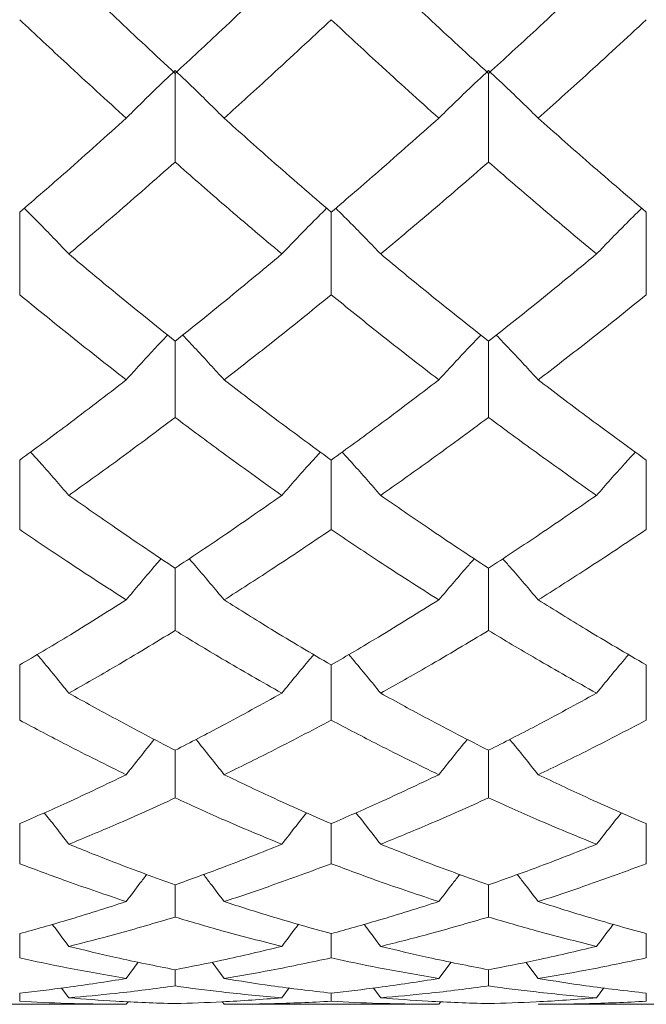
# Model space of a CAD drawing. Header units: inches. Extents: x 0.8 to 21, y 1.2 to 16.5.
# Tile 29 of 88: x 4.218 to 4.362, y 7.88 to 8.106. Entities that reach past the tile are written whole.
import ezdxf

# ---------------------------------------------------------------- set-up
doc = ezdxf.new("R2010")
doc.units = ezdxf.units.IN
doc.header["$MEASUREMENT"] = 0

msp = doc.modelspace()

# ---------------------------------------------------------------- linework, layer by layer
at = {"color": 7, "linetype": 'Continuous', "lineweight": 15}
for p, q in [((4.25373, 8.0936), (4.25373, 8.07326)), ((4.32565, 8.0936), (4.32565, 8.07326)), ((4.21807, 8.06175), (4.21807, 8.04281)), ((4.28955, 8.06175), (4.28955, 8.04281)), ((4.36186, 8.06175), (4.36186, 8.04281)), ((4.25373, 8.03214), (4.25373, 8.01468)), ((4.32565, 8.03214), (4.32565, 8.01468)), ((4.21807, 8.00489), (4.21807, 7.98897)), ((4.28955, 8.00489), (4.28955, 7.98897)), ((4.36186, 8.00489), (4.36186, 7.98897)), ((4.25373, 7.9801), (4.25373, 7.96579)), ((4.32565, 7.9801), (4.32565, 7.96579)), ((4.21807, 7.95789), (4.21807, 7.94524)), ((4.28955, 7.95789), (4.28955, 7.94524)), ((4.36186, 7.95789), (4.36186, 7.94524)), ((4.25373, 7.93832), (4.25373, 7.92739)), ((4.32565, 7.93832), (4.32565, 7.92739)), ((4.21807, 7.92149), (4.21807, 7.91231)), ((4.28955, 7.92149), (4.28955, 7.91231)), ((4.36186, 7.92149), (4.36186, 7.91231)), ((4.25373, 7.90745), (4.25373, 7.90006)), ((4.32565, 7.90745), (4.32565, 7.90006)), ((4.21807, 7.89626), (4.21807, 7.8907)), ((4.28955, 7.89626), (4.28955, 7.8907)), ((4.36186, 7.89626), (4.36186, 7.8907)), ((4.24251, 7.88596), (4.24529, 7.88973)), ((4.26499, 7.88596), (4.26222, 7.8897)), ((4.31425, 7.88596), (4.31707, 7.88973)), ((4.33705, 7.88596), (4.33425, 7.8897)), ((4.25373, 7.88797), (4.25373, 7.88425)), ((4.32565, 7.88797), (4.32565, 7.88425)), ((4.22934, 7.88153), (4.22769, 7.88378)), ((4.27823, 7.88153), (4.27991, 7.88381)), ((4.30091, 7.88153), (4.29924, 7.88377)), ((4.35044, 7.88153), (4.35214, 7.8838)), ((4.21807, 7.88261), (4.21807, 7.88074)), ((4.24251, 7.88005), (4.24295, 7.88065)), ((4.26499, 7.88005), (4.26457, 7.88062)), ((4.28955, 7.88261), (4.28955, 7.88074)), ((4.31425, 7.88005), (4.3147, 7.88065)), ((4.36186, 7.88261), (4.36186, 7.88074)), ((4.19346, 7.88005), (4.24251, 7.88005)), ((4.26499, 7.88005), (4.31425, 7.88005)), ((4.33705, 7.88005), (4.38666, 7.88005))]:
    msp.add_line(p, q, dxfattribs=at)
for points, knots in [([(4.25373, 8.0936), (4.24919, 8.09783), (4.24106, 8.1054), (4.23293, 8.1132), (4.22934, 8.11664)], [0, 0, 0, 0, 0.559555, 1, 1, 1, 1]), ([(4.27823, 8.11664), (4.27364, 8.11227), (4.26546, 8.10448), (4.25731, 8.09692), (4.25373, 8.0936)], [0, 0, 0, 0, 0.560736, 1, 1, 1, 1]), ([(4.32565, 8.0936), (4.32102, 8.09783), (4.31277, 8.1054), (4.30453, 8.11321), (4.30091, 8.11664)], [0, 0, 0, 0, 0.560356, 1, 1, 1, 1]), ([(4.35044, 8.11664), (4.34581, 8.11227), (4.33754, 8.10448), (4.32928, 8.09692), (4.32565, 8.0936)], [0, 0, 0, 0, 0.560157, 1, 1, 1, 1]), ([(4.24251, 8.08332), (4.23797, 8.08747), (4.22983, 8.09489), (4.22166, 8.10254), (4.21807, 8.10591)], [0, 0, 0, 0, 0.5592153, 1, 1, 1, 1]), ([(4.28955, 8.10591), (4.28496, 8.10163), (4.27676, 8.09399), (4.26858, 8.08658), (4.26499, 8.08332)], [0, 0, 0, 0, 0.560645, 1, 1, 1, 1]), ([(4.31425, 8.08332), (4.30963, 8.08747), (4.30139, 8.09488), (4.29317, 8.10254), (4.28955, 8.10591)], [0, 0, 0, 0, 0.560447, 1, 1, 1, 1]), ([(4.36186, 8.10591), (4.35723, 8.10163), (4.34896, 8.09398), (4.34069, 8.08658), (4.33705, 8.08332)], [0, 0, 0, 0, 0.560066, 1, 1, 1, 1]), ([(4.24251, 8.08332), (4.24357, 8.08437), (4.24567, 8.08648), (4.24939, 8.09013), (4.2521, 8.09271), (4.25373, 8.09426)], [0, 0, 0, 0, 0.285861, 0.571724, 1, 1, 1, 1]), ([(4.26499, 8.08332), (4.26393, 8.08437), (4.26182, 8.08647), (4.25808, 8.09012), (4.25536, 8.09271), (4.25373, 8.09426)], [0, 0, 0, 0, 0.285509, 0.571018, 1, 1, 1, 1]), ([(4.31425, 8.08332), (4.31531, 8.08437), (4.31744, 8.08646), (4.32122, 8.09011), (4.32398, 8.0927), (4.32565, 8.09426)], [0, 0, 0, 0, 0.2842111, 0.5684222, 1, 1, 1, 1]), ([(4.33705, 8.08332), (4.33599, 8.08437), (4.33386, 8.08646), (4.33007, 8.09011), (4.32731, 8.0927), (4.32565, 8.09426)], [0, 0, 0, 0, 0.284098, 0.568196, 1, 1, 1, 1]), ([(4.24251, 8.08332), (4.23797, 8.07923), (4.22983, 8.0719), (4.22166, 8.06485), (4.21807, 8.06175)], [0, 0, 0, 0, 0.559215, 1, 1, 1, 1]), ([(4.28955, 8.06175), (4.28496, 8.06571), (4.27676, 8.07277), (4.26858, 8.0801), (4.26499, 8.08332)], [0, 0, 0, 0, 0.560645, 1, 1, 1, 1]), ([(4.31425, 8.08332), (4.30963, 8.07923), (4.30139, 8.07191), (4.29317, 8.06485), (4.28955, 8.06175)], [0, 0, 0, 0, 0.560447, 1, 1, 1, 1]), ([(4.36186, 8.06175), (4.35723, 8.0657), (4.34896, 8.07277), (4.34069, 8.0801), (4.33705, 8.08332)], [0, 0, 0, 0, 0.560066, 1, 1, 1, 1]), ([(4.25373, 8.07326), (4.24919, 8.06926), (4.24106, 8.06209), (4.23293, 8.0552), (4.22934, 8.05217)], [0, 0, 0, 0, 0.559555, 1, 1, 1, 1]), ([(4.27823, 8.05217), (4.27364, 8.05603), (4.26546, 8.06293), (4.25731, 8.07011), (4.25373, 8.07326)], [0, 0, 0, 0, 0.560736, 1, 1, 1, 1]), ([(4.32565, 8.07326), (4.32102, 8.06925), (4.31277, 8.0621), (4.30453, 8.0552), (4.30091, 8.05217)], [0, 0, 0, 0, 0.560356, 1, 1, 1, 1]), ([(4.35044, 8.05217), (4.34581, 8.05603), (4.33754, 8.06294), (4.32928, 8.07011), (4.32565, 8.07326)], [0, 0, 0, 0, 0.560157, 1, 1, 1, 1]), ([(4.22934, 8.05217), (4.22829, 8.05327), (4.22618, 8.05549), (4.22278, 8.059), (4.22041, 8.06137), (4.21912, 8.06266)], [0, 0, 0, 0, 0.3143553, 0.6287106, 1, 1, 1, 1]), ([(4.27823, 8.05217), (4.27928, 8.05327), (4.2814, 8.05549), (4.28482, 8.05899), (4.2872, 8.06137), (4.2885, 8.06266)], [0, 0, 0, 0, 0.3137926, 0.6275854, 1, 1, 1, 1]), ([(4.30091, 8.05217), (4.29985, 8.05327), (4.29773, 8.05548), (4.2943, 8.05899), (4.29191, 8.06137), (4.29061, 8.06266)], [0, 0, 0, 0, 0.313578, 0.627156, 1, 1, 1, 1]), ([(4.35044, 8.05217), (4.35151, 8.05327), (4.35363, 8.05548), (4.35708, 8.05898), (4.35949, 8.06136), (4.3608, 8.06266)], [0, 0, 0, 0, 0.312867, 0.625733, 1, 1, 1, 1]), ([(4.25373, 8.03214), (4.24919, 8.0358), (4.24106, 8.04235), (4.23293, 8.04916), (4.22934, 8.05217)], [0, 0, 0, 0, 0.559555, 1, 1, 1, 1]), ([(4.27823, 8.05217), (4.27364, 8.04835), (4.26546, 8.04155), (4.25731, 8.03501), (4.25373, 8.03214)], [0, 0, 0, 0, 0.560736, 1, 1, 1, 1]), ([(4.32565, 8.03214), (4.32102, 8.0358), (4.31277, 8.04235), (4.30453, 8.04917), (4.30091, 8.05217)], [0, 0, 0, 0, 0.560356, 1, 1, 1, 1]), ([(4.35044, 8.05217), (4.34581, 8.04835), (4.33754, 8.04155), (4.32928, 8.03501), (4.32565, 8.03214)], [0, 0, 0, 0, 0.560157, 1, 1, 1, 1]), ([(4.24251, 8.02329), (4.23797, 8.02686), (4.22983, 8.03324), (4.22166, 8.03988), (4.21807, 8.04281)], [0, 0, 0, 0, 0.559215, 1, 1, 1, 1]), ([(4.28955, 8.04281), (4.28496, 8.03909), (4.27676, 8.03246), (4.26858, 8.02609), (4.26499, 8.02329)], [0, 0, 0, 0, 0.560645, 1, 1, 1, 1]), ([(4.31425, 8.02329), (4.30963, 8.02686), (4.30139, 8.03323), (4.29317, 8.03989), (4.28955, 8.04281)], [0, 0, 0, 0, 0.560447, 1, 1, 1, 1]), ([(4.36186, 8.04281), (4.35723, 8.03909), (4.34896, 8.03245), (4.34069, 8.02609), (4.33705, 8.02329)], [0, 0, 0, 0, 0.560066, 1, 1, 1, 1]), ([(4.24251, 8.02329), (4.24357, 8.02445), (4.24567, 8.02679), (4.24882, 8.03022), (4.25094, 8.03246), (4.25198, 8.03356)], [0, 0, 0, 0, 0.338089, 0.676179, 1, 1, 1, 1]), ([(4.26499, 8.02329), (4.26393, 8.02445), (4.26182, 8.02678), (4.25866, 8.03021), (4.25653, 8.03245), (4.25549, 8.03356)], [0, 0, 0, 0, 0.33777, 0.675539, 1, 1, 1, 1]), ([(4.31425, 8.02329), (4.31531, 8.02445), (4.31744, 8.02677), (4.32064, 8.0302), (4.3228, 8.03245), (4.32387, 8.03356)], [0, 0, 0, 0, 0.336144, 0.672288, 1, 1, 1, 1]), ([(4.33705, 8.02329), (4.33599, 8.02445), (4.33386, 8.02677), (4.33066, 8.03019), (4.3285, 8.03244), (4.32743, 8.03356)], [0, 0, 0, 0, 0.336105, 0.672211, 1, 1, 1, 1]), ([(4.24251, 8.02329), (4.23797, 8.01978), (4.22983, 8.0135), (4.22166, 8.00752), (4.21807, 8.00489)], [0, 0, 0, 0, 0.559215, 1, 1, 1, 1]), ([(4.28955, 8.00489), (4.28496, 8.00825), (4.27676, 8.01424), (4.26858, 8.02053), (4.26499, 8.02329)], [0, 0, 0, 0, 0.560645, 1, 1, 1, 1]), ([(4.31425, 8.02329), (4.30963, 8.01977), (4.30139, 8.01351), (4.29317, 8.00752), (4.28955, 8.00489)], [0, 0, 0, 0, 0.560447, 1, 1, 1, 1]), ([(4.36186, 8.00489), (4.35723, 8.00825), (4.34896, 8.01424), (4.34069, 8.02052), (4.33705, 8.02329)], [0, 0, 0, 0, 0.560066, 1, 1, 1, 1]), ([(4.25373, 8.01468), (4.24919, 8.01126), (4.24106, 8.00516), (4.23293, 7.99936), (4.22934, 7.9968)], [0, 0, 0, 0, 0.559555, 1, 1, 1, 1]), ([(4.27823, 7.9968), (4.27364, 8.00006), (4.26546, 8.00588), (4.25731, 8.01199), (4.25373, 8.01468)], [0, 0, 0, 0, 0.560736, 1, 1, 1, 1]), ([(4.32565, 8.01468), (4.32102, 8.01126), (4.31277, 8.00517), (4.30453, 7.99936), (4.30091, 7.9968)], [0, 0, 0, 0, 0.560356, 1, 1, 1, 1]), ([(4.35044, 7.9968), (4.34581, 8.00006), (4.33754, 8.00588), (4.32928, 8.01199), (4.32565, 8.01468)], [0, 0, 0, 0, 0.560157, 1, 1, 1, 1]), ([(4.22934, 7.9968), (4.22829, 7.99802), (4.22618, 8.00045), (4.22325, 8.00376), (4.22136, 8.00584), (4.22055, 8.00672)], [0, 0, 0, 0, 0.364935, 0.729871, 1, 1, 1, 1]), ([(4.27823, 7.9968), (4.27928, 7.99802), (4.2814, 8.00044), (4.28434, 8.00376), (4.28625, 8.00584), (4.28706, 8.00673)], [0, 0, 0, 0, 0.364172, 0.728343, 1, 1, 1, 1]), ([(4.30091, 7.9968), (4.29985, 7.99802), (4.29773, 8.00044), (4.29478, 8.00375), (4.29287, 8.00583), (4.29206, 8.00672)], [0, 0, 0, 0, 0.364034, 0.728068, 1, 1, 1, 1]), ([(4.35044, 7.9968), (4.35151, 7.99801), (4.35363, 8.00043), (4.3566, 8.00374), (4.35852, 8.00583), (4.35935, 8.00673)], [0, 0, 0, 0, 0.363108, 0.726215, 1, 1, 1, 1]), ([(4.25373, 7.9801), (4.24919, 7.98314), (4.24106, 7.98857), (4.23293, 7.99429), (4.22934, 7.9968)], [0, 0, 0, 0, 0.559555, 1, 1, 1, 1]), ([(4.27823, 7.9968), (4.27364, 7.99361), (4.26546, 7.9879), (4.25731, 7.98248), (4.25373, 7.9801)], [0, 0, 0, 0, 0.560736, 1, 1, 1, 1]), ([(4.32565, 7.9801), (4.32102, 7.98314), (4.31277, 7.98856), (4.30453, 7.99429), (4.30091, 7.9968)], [0, 0, 0, 0, 0.5603557, 1, 1, 1, 1]), ([(4.35044, 7.9968), (4.34581, 7.99361), (4.33754, 7.9879), (4.32928, 7.98249), (4.32565, 7.9801)], [0, 0, 0, 0, 0.560157, 1, 1, 1, 1]), ([(4.24251, 7.97282), (4.23797, 7.97575), (4.22983, 7.981), (4.22166, 7.98653), (4.21807, 7.98897)], [0, 0, 0, 0, 0.559215, 1, 1, 1, 1]), ([(4.28955, 7.98897), (4.28496, 7.98587), (4.27676, 7.98035), (4.26858, 7.97512), (4.26499, 7.97282)], [0, 0, 0, 0, 0.560645, 1, 1, 1, 1]), ([(4.31425, 7.97282), (4.30963, 7.97575), (4.30139, 7.98099), (4.29317, 7.98653), (4.28955, 7.98897)], [0, 0, 0, 0, 0.560447, 1, 1, 1, 1]), ([(4.36186, 7.98897), (4.35723, 7.98587), (4.34896, 7.98035), (4.34069, 7.97512), (4.33705, 7.97282)], [0, 0, 0, 0, 0.560066, 1, 1, 1, 1]), ([(4.24251, 7.97282), (4.24357, 7.97408), (4.24567, 7.97661), (4.24834, 7.97976), (4.24997, 7.98164), (4.25052, 7.98227)], [0, 0, 0, 0, 0.398645, 0.797291, 1, 1, 1, 1]), ([(4.26499, 7.97282), (4.26393, 7.97408), (4.26182, 7.9766), (4.25914, 7.97975), (4.25751, 7.98163), (4.25695, 7.98226)], [0, 0, 0, 0, 0.398409, 0.796819, 1, 1, 1, 1]), ([(4.31425, 7.97282), (4.31531, 7.97408), (4.31744, 7.97659), (4.32015, 7.97974), (4.32181, 7.98162), (4.32239, 7.98227)], [0, 0, 0, 0, 0.3963552, 0.7927105, 1, 1, 1, 1]), ([(4.33705, 7.97282), (4.33599, 7.97408), (4.33386, 7.97659), (4.33115, 7.97974), (4.32948, 7.98162), (4.32891, 7.98226)], [0, 0, 0, 0, 0.396459, 0.792918, 1, 1, 1, 1]), ([(4.24251, 7.97282), (4.23797, 7.96995), (4.22983, 7.96482), (4.22166, 7.96001), (4.21807, 7.95789)], [0, 0, 0, 0, 0.559215, 1, 1, 1, 1]), ([(4.28955, 7.95789), (4.28496, 7.96059), (4.27676, 7.96542), (4.26858, 7.97056), (4.26499, 7.97282)], [0, 0, 0, 0, 0.560645, 1, 1, 1, 1]), ([(4.31425, 7.97282), (4.30963, 7.96995), (4.30139, 7.96483), (4.29317, 7.96001), (4.28955, 7.95789)], [0, 0, 0, 0, 0.560447, 1, 1, 1, 1]), ([(4.36186, 7.95789), (4.35723, 7.96059), (4.34896, 7.96542), (4.34069, 7.97056), (4.33705, 7.97282)], [0, 0, 0, 0, 0.560066, 1, 1, 1, 1]), ([(4.25373, 7.96579), (4.24919, 7.96303), (4.24106, 7.95809), (4.23293, 7.95347), (4.22934, 7.95143)], [0, 0, 0, 0, 0.559555, 1, 1, 1, 1]), ([(4.27823, 7.95143), (4.27364, 7.95403), (4.26546, 7.95866), (4.25731, 7.96362), (4.25373, 7.96579)], [0, 0, 0, 0, 0.560736, 1, 1, 1, 1]), ([(4.32565, 7.96579), (4.32102, 7.96303), (4.31277, 7.95809), (4.30453, 7.95346), (4.30091, 7.95143)], [0, 0, 0, 0, 0.560356, 1, 1, 1, 1]), ([(4.35044, 7.95143), (4.34581, 7.95403), (4.33754, 7.95867), (4.32928, 7.96362), (4.32565, 7.96579)], [0, 0, 0, 0, 0.560157, 1, 1, 1, 1]), ([(4.22934, 7.95143), (4.22829, 7.95273), (4.22618, 7.95534), (4.22375, 7.95828), (4.22237, 7.95992), (4.22207, 7.96027)], [0, 0, 0, 0, 0.439559, 0.879117, 1, 1, 1, 1]), ([(4.27823, 7.95143), (4.27929, 7.95273), (4.2814, 7.95533), (4.28384, 7.95828), (4.28524, 7.95992), (4.28554, 7.96028)], [0, 0, 0, 0, 0.438414, 0.876828, 1, 1, 1, 1]), ([(4.30091, 7.95143), (4.29985, 7.95273), (4.29772, 7.95532), (4.29528, 7.95827), (4.29389, 7.95991), (4.29358, 7.96027)], [0, 0, 0, 0, 0.438459, 0.876918, 1, 1, 1, 1]), ([(4.35044, 7.95143), (4.35151, 7.95273), (4.35364, 7.95532), (4.35609, 7.95827), (4.3575, 7.95991), (4.35782, 7.96028)], [0, 0, 0, 0, 0.43714, 0.87428, 1, 1, 1, 1]), ([(4.25373, 7.93832), (4.24919, 7.94068), (4.24106, 7.9449), (4.23293, 7.94943), (4.22934, 7.95143)], [0, 0, 0, 0, 0.559555, 1, 1, 1, 1]), ([(4.27823, 7.95143), (4.27364, 7.9489), (4.26546, 7.94438), (4.25731, 7.94017), (4.25373, 7.93832)], [0, 0, 0, 0, 0.560736, 1, 1, 1, 1]), ([(4.32565, 7.93832), (4.32102, 7.94068), (4.31277, 7.9449), (4.30453, 7.94944), (4.30091, 7.95143)], [0, 0, 0, 0, 0.560356, 1, 1, 1, 1]), ([(4.35044, 7.95143), (4.34581, 7.9489), (4.33754, 7.94438), (4.32928, 7.94017), (4.32565, 7.93832)], [0, 0, 0, 0, 0.560157, 1, 1, 1, 1]), ([(4.24251, 7.93272), (4.23797, 7.93497), (4.22983, 7.93899), (4.22166, 7.94333), (4.21807, 7.94524)], [0, 0, 0, 0, 0.559215, 1, 1, 1, 1]), ([(4.28955, 7.94524), (4.28496, 7.94281), (4.27676, 7.93849), (4.26858, 7.93448), (4.26499, 7.93272)], [0, 0, 0, 0, 0.560645, 1, 1, 1, 1]), ([(4.31425, 7.93272), (4.30963, 7.93497), (4.30139, 7.93899), (4.29317, 7.94333), (4.28955, 7.94524)], [0, 0, 0, 0, 0.560447, 1, 1, 1, 1]), ([(4.36186, 7.94524), (4.35723, 7.94282), (4.34896, 7.93849), (4.34069, 7.93448), (4.33705, 7.93272)], [0, 0, 0, 0, 0.560066, 1, 1, 1, 1]), ([(4.24251, 7.93272), (4.24357, 7.93406), (4.24567, 7.93674), (4.24782, 7.93944), (4.24893, 7.9408), (4.24896, 7.94084)], [0, 0, 0, 0, 0.493453, 0.986907, 1, 1, 1, 1]), ([(4.26499, 7.93272), (4.26393, 7.93406), (4.26182, 7.93673), (4.25966, 7.93943), (4.25855, 7.94079), (4.25852, 7.94082)], [0, 0, 0, 0, 0.493448, 0.986896, 1, 1, 1, 1]), ([(4.31425, 7.93272), (4.31531, 7.93405), (4.31744, 7.93672), (4.31962, 7.93942), (4.32076, 7.94078), (4.3208, 7.94083)], [0, 0, 0, 0, 0.490618, 0.981236, 1, 1, 1, 1]), ([(4.33705, 7.93272), (4.33599, 7.93405), (4.33386, 7.93671), (4.33168, 7.93941), (4.33054, 7.94077), (4.33051, 7.94082)], [0, 0, 0, 0, 0.491066, 0.982132, 1, 1, 1, 1]), ([(4.24251, 7.93272), (4.23797, 7.93053), (4.22983, 7.92663), (4.22166, 7.92306), (4.21807, 7.92149)], [0, 0, 0, 0, 0.559215, 1, 1, 1, 1]), ([(4.28955, 7.92149), (4.28496, 7.9235), (4.27676, 7.92708), (4.26858, 7.931), (4.26499, 7.93272)], [0, 0, 0, 0, 0.560645, 1, 1, 1, 1]), ([(4.31425, 7.93272), (4.30963, 7.93053), (4.30139, 7.92664), (4.29317, 7.92306), (4.28955, 7.92149)], [0, 0, 0, 0, 0.560447, 1, 1, 1, 1]), ([(4.36186, 7.92149), (4.35723, 7.9235), (4.34896, 7.92708), (4.34069, 7.931), (4.33705, 7.93272)], [0, 0, 0, 0, 0.560066, 1, 1, 1, 1]), ([(4.25373, 7.92739), (4.24919, 7.92531), (4.24106, 7.92161), (4.23293, 7.91824), (4.22934, 7.91676)], [0, 0, 0, 0, 0.5595554, 1, 1, 1, 1]), ([(4.27823, 7.91676), (4.27364, 7.91865), (4.26546, 7.92204), (4.25731, 7.92575), (4.25373, 7.92739)], [0, 0, 0, 0, 0.560736, 1, 1, 1, 1]), ([(4.32565, 7.92739), (4.32102, 7.92531), (4.31277, 7.92162), (4.30453, 7.91824), (4.30091, 7.91676)], [0, 0, 0, 0, 0.560356, 1, 1, 1, 1]), ([(4.35044, 7.91676), (4.34581, 7.91865), (4.33754, 7.92204), (4.32928, 7.92575), (4.32565, 7.92739)], [0, 0, 0, 0, 0.560157, 1, 1, 1, 1]), ([(4.22934, 7.91676), (4.22829, 7.91813), (4.22643, 7.92055), (4.22453, 7.92295), (4.22371, 7.92399)], [0, 0, 0, 0, 0.565748, 1, 1, 1, 1]), ([(4.27823, 7.91676), (4.27928, 7.91813), (4.28116, 7.92055), (4.28307, 7.92296), (4.2839, 7.924)], [0, 0, 0, 0, 0.5637341, 1, 1, 1, 1]), ([(4.30091, 7.91676), (4.29985, 7.91812), (4.29797, 7.92054), (4.29606, 7.92294), (4.29523, 7.92399)], [0, 0, 0, 0, 0.5642837, 1, 1, 1, 1]), ([(4.35044, 7.91676), (4.3515, 7.91812), (4.3534, 7.92055), (4.35532, 7.92295), (4.35616, 7.924)], [0, 0, 0, 0, 0.562095, 1, 1, 1, 1]), ([(4.25373, 7.90745), (4.24919, 7.9091), (4.24106, 7.91204), (4.23293, 7.91532), (4.22934, 7.91676)], [0, 0, 0, 0, 0.559555, 1, 1, 1, 1]), ([(4.27823, 7.91676), (4.27364, 7.91493), (4.26546, 7.91167), (4.25731, 7.90874), (4.25373, 7.90745)], [0, 0, 0, 0, 0.560736, 1, 1, 1, 1]), ([(4.32565, 7.90745), (4.32102, 7.9091), (4.31277, 7.91204), (4.30453, 7.91532), (4.30091, 7.91676)], [0, 0, 0, 0, 0.560356, 1, 1, 1, 1]), ([(4.35044, 7.91676), (4.34581, 7.91493), (4.33754, 7.91167), (4.32928, 7.90874), (4.32565, 7.90745)], [0, 0, 0, 0, 0.560157, 1, 1, 1, 1]), ([(4.24251, 7.90361), (4.23797, 7.90515), (4.22983, 7.90789), (4.22166, 7.91095), (4.21807, 7.91231)], [0, 0, 0, 0, 0.559215, 1, 1, 1, 1]), ([(4.28955, 7.91231), (4.28496, 7.91059), (4.27676, 7.90754), (4.26858, 7.90481), (4.26499, 7.90361)], [0, 0, 0, 0, 0.560645, 1, 1, 1, 1]), ([(4.31425, 7.90361), (4.30963, 7.90515), (4.30139, 7.90788), (4.29317, 7.91096), (4.28955, 7.91231)], [0, 0, 0, 0, 0.560447, 1, 1, 1, 1]), ([(4.36186, 7.91231), (4.35723, 7.91059), (4.34896, 7.90754), (4.34069, 7.90481), (4.33705, 7.90361)], [0, 0, 0, 0, 0.560066, 1, 1, 1, 1]), ([(4.24251, 7.90361), (4.24356, 7.90501), (4.24513, 7.9071), (4.24672, 7.90917), (4.24725, 7.90985)], [0, 0, 0, 0, 0.670082, 1, 1, 1, 1]), ([(4.26499, 7.90361), (4.26393, 7.90501), (4.26236, 7.90709), (4.26077, 7.90915), (4.26024, 7.90983)], [0, 0, 0, 0, 0.670901, 1, 1, 1, 1]), ([(4.31425, 7.90361), (4.31531, 7.905), (4.3169, 7.90709), (4.31852, 7.90916), (4.31906, 7.90985)], [0, 0, 0, 0, 0.666219, 1, 1, 1, 1]), ([(4.33705, 7.90361), (4.33599, 7.905), (4.3344, 7.90708), (4.33279, 7.90914), (4.33225, 7.90983)], [0, 0, 0, 0, 0.667719, 1, 1, 1, 1]), ([(4.24251, 7.90361), (4.23797, 7.90215), (4.22983, 7.89954), (4.22166, 7.89726), (4.21807, 7.89626)], [0, 0, 0, 0, 0.559215, 1, 1, 1, 1]), ([(4.28955, 7.89626), (4.28496, 7.89754), (4.27676, 7.89983), (4.26858, 7.90246), (4.26499, 7.90361)], [0, 0, 0, 0, 0.560645, 1, 1, 1, 1]), ([(4.31425, 7.90361), (4.30963, 7.90215), (4.30139, 7.89954), (4.29317, 7.89726), (4.28955, 7.89626)], [0, 0, 0, 0, 0.560447, 1, 1, 1, 1]), ([(4.36186, 7.89626), (4.35723, 7.89754), (4.34896, 7.89983), (4.34069, 7.90246), (4.33705, 7.90361)], [0, 0, 0, 0, 0.560066, 1, 1, 1, 1]), ([(4.25373, 7.90006), (4.24919, 7.89871), (4.24106, 7.89631), (4.23293, 7.89424), (4.22934, 7.89333)], [0, 0, 0, 0, 0.559555, 1, 1, 1, 1]), ([(4.27823, 7.89333), (4.27364, 7.8945), (4.26546, 7.89658), (4.25731, 7.899), (4.25373, 7.90006)], [0, 0, 0, 0, 0.560736, 1, 1, 1, 1]), ([(4.32565, 7.90006), (4.32102, 7.89871), (4.31277, 7.89631), (4.30453, 7.89424), (4.30091, 7.89333)], [0, 0, 0, 0, 0.560356, 1, 1, 1, 1]), ([(4.35044, 7.89333), (4.34581, 7.8945), (4.33754, 7.89658), (4.32928, 7.899), (4.32565, 7.90006)], [0, 0, 0, 0, 0.560157, 1, 1, 1, 1]), ([(4.22934, 7.89333), (4.22829, 7.89475), (4.22703, 7.89644), (4.22576, 7.89812), (4.22555, 7.89839)], [0, 0, 0, 0, 0.837188, 1, 1, 1, 1]), ([(4.27823, 7.89333), (4.27928, 7.89475), (4.28055, 7.89645), (4.28184, 7.89813), (4.28206, 7.89841)], [0, 0, 0, 0, 0.8323484, 1, 1, 1, 1]), ([(4.30091, 7.89333), (4.29985, 7.89475), (4.29858, 7.89644), (4.29729, 7.89811), (4.29708, 7.89839)], [0, 0, 0, 0, 0.8348882, 1, 1, 1, 1]), ([(4.35044, 7.89333), (4.3515, 7.89474), (4.35278, 7.89644), (4.35408, 7.89812), (4.3543, 7.89841)], [0, 0, 0, 0, 0.829898, 1, 1, 1, 1]), ([(4.25373, 7.88797), (4.24919, 7.88888), (4.24106, 7.8905), (4.23293, 7.89247), (4.22934, 7.89333)], [0, 0, 0, 0, 0.559555, 1, 1, 1, 1]), ([(4.27823, 7.89333), (4.27364, 7.89224), (4.26546, 7.89029), (4.25731, 7.88868), (4.25373, 7.88797)], [0, 0, 0, 0, 0.560736, 1, 1, 1, 1]), ([(4.32565, 7.88797), (4.32102, 7.88888), (4.31277, 7.8905), (4.30453, 7.89247), (4.30091, 7.89333)], [0, 0, 0, 0, 0.560356, 1, 1, 1, 1]), ([(4.35044, 7.89333), (4.34581, 7.89224), (4.33754, 7.89029), (4.32928, 7.88868), (4.32565, 7.88797)], [0, 0, 0, 0, 0.560157, 1, 1, 1, 1]), ([(4.24251, 7.88596), (4.23797, 7.88675), (4.22983, 7.88817), (4.22166, 7.88992), (4.21807, 7.8907)], [0, 0, 0, 0, 0.559215, 1, 1, 1, 1]), ([(4.28955, 7.8907), (4.28496, 7.88972), (4.27676, 7.88798), (4.26858, 7.88658), (4.26499, 7.88596)], [0, 0, 0, 0, 0.560645, 1, 1, 1, 1]), ([(4.31425, 7.88596), (4.30963, 7.88676), (4.30139, 7.88817), (4.29317, 7.88992), (4.28955, 7.8907)], [0, 0, 0, 0, 0.560447, 1, 1, 1, 1]), ([(4.36186, 7.8907), (4.35723, 7.88972), (4.34896, 7.88798), (4.34069, 7.88658), (4.33705, 7.88596)], [0, 0, 0, 0, 0.560066, 1, 1, 1, 1]), ([(4.24251, 7.88596), (4.23797, 7.88525), (4.22983, 7.88396), (4.22166, 7.88302), (4.21807, 7.88261)], [0, 0, 0, 0, 0.559215, 1, 1, 1, 1]), ([(4.28955, 7.88261), (4.28496, 7.88314), (4.27676, 7.88409), (4.26858, 7.88539), (4.26499, 7.88596)], [0, 0, 0, 0, 0.560645, 1, 1, 1, 1]), ([(4.31425, 7.88596), (4.30963, 7.88524), (4.30139, 7.88396), (4.29317, 7.88302), (4.28955, 7.88261)], [0, 0, 0, 0, 0.560447, 1, 1, 1, 1]), ([(4.36186, 7.88261), (4.35723, 7.88314), (4.34896, 7.8841), (4.34069, 7.88539), (4.33705, 7.88596)], [0, 0, 0, 0, 0.560066, 1, 1, 1, 1]), ([(4.25373, 7.88425), (4.24919, 7.88365), (4.24106, 7.88258), (4.23293, 7.88185), (4.22934, 7.88153)], [0, 0, 0, 0, 0.559555, 1, 1, 1, 1]), ([(4.27823, 7.88153), (4.27364, 7.88194), (4.26546, 7.88268), (4.25731, 7.88377), (4.25373, 7.88425)], [0, 0, 0, 0, 0.560736, 1, 1, 1, 1]), ([(4.32565, 7.88425), (4.32102, 7.88365), (4.31277, 7.88258), (4.30453, 7.88185), (4.30091, 7.88153)], [0, 0, 0, 0, 0.560356, 1, 1, 1, 1]), ([(4.35044, 7.88153), (4.34581, 7.88194), (4.33754, 7.88268), (4.32928, 7.88377), (4.32565, 7.88425)], [0, 0, 0, 0, 0.560157, 1, 1, 1, 1]), ([(4.24251, 7.88005), (4.23797, 7.88009), (4.22983, 7.88015), (4.22166, 7.88056), (4.21807, 7.88074)], [0, 0, 0, 0, 0.559215, 1, 1, 1, 1]), ([(4.25373, 7.8802), (4.24919, 7.88035), (4.24106, 7.88063), (4.23293, 7.88125), (4.22934, 7.88153)], [0, 0, 0, 0, 0.559555, 1, 1, 1, 1]), ([(4.27823, 7.88153), (4.27364, 7.88119), (4.26546, 7.88058), (4.25731, 7.88031), (4.25373, 7.8802)], [0, 0, 0, 0, 0.560736, 1, 1, 1, 1]), ([(4.28955, 7.88074), (4.28496, 7.88052), (4.27676, 7.88012), (4.26858, 7.88007), (4.26499, 7.88005)], [0, 0, 0, 0, 0.560645, 1, 1, 1, 1]), ([(4.31425, 7.88005), (4.30963, 7.88009), (4.30139, 7.88015), (4.29317, 7.88056), (4.28955, 7.88074)], [0, 0, 0, 0, 0.560447, 1, 1, 1, 1]), ([(4.32565, 7.8802), (4.32102, 7.88035), (4.31277, 7.88063), (4.30453, 7.88126), (4.30091, 7.88153)], [0, 0, 0, 0, 0.560356, 1, 1, 1, 1]), ([(4.35044, 7.88153), (4.34581, 7.88119), (4.33754, 7.88058), (4.32928, 7.88031), (4.32565, 7.8802)], [0, 0, 0, 0, 0.560157, 1, 1, 1, 1]), ([(4.36186, 7.88074), (4.35723, 7.88052), (4.34896, 7.88012), (4.34069, 7.88007), (4.33705, 7.88005)], [0, 0, 0, 0, 0.560066, 1, 1, 1, 1])]:
    msp.add_open_spline(points, degree=3, knots=knots, dxfattribs=at)

doc.saveas('drawing.dxf')
